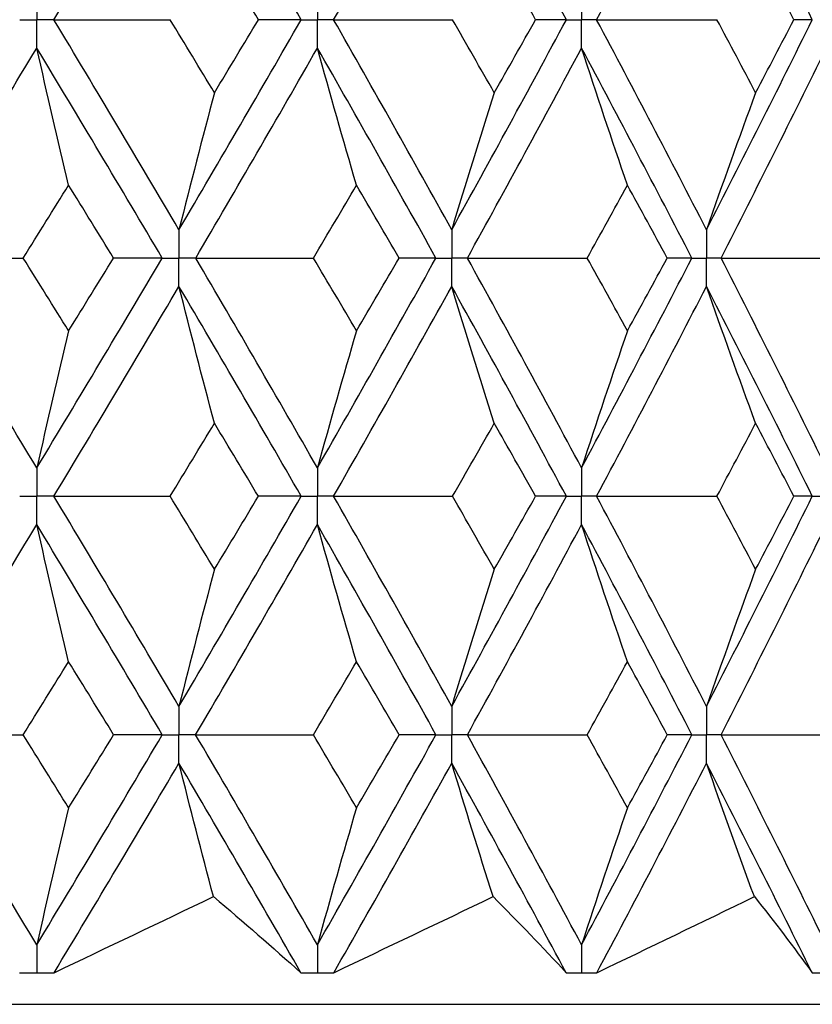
# Paper-space layout '_Front' of a CAD drawing. Header units: millimetres. Extents: x -25 to 25, y -1 to 320.
# Tile 8 of 52: x 7.72 to 12.79, y 13.9 to 20.2. Entities that reach past the tile are written whole.
import ezdxf

# ---------------------------------------------------------------- set-up
doc = ezdxf.new("R2010")
doc.units = ezdxf.units.MM

psp = doc.layouts.new('_Front')

# ---------------------------------------------------------------- linework, layer by layer
at = {"color": 7, "linetype": 'Continuous', "lineweight": 25}
for p, q in [((7.827, 14.1019), (7.8297, 14.1019)), ((9.6225, 14.1019), (9.625, 14.1019)), ((11.3125, 14.1019), (11.3149, 14.1019)), ((-19.0481, 13.9), (19.0481, 13.9))]:
    psp.add_line(p, q, dxfattribs=at)
for points in [[(7.9391, 20.1996), (8.2088, 20.6479), (8.4757, 21.0964), (8.7394, 21.5444)], [(9.5211, 20.1996), (9.2638, 20.6479), (9.0031, 21.0964), (8.7394, 21.5444)], [(9.7287, 20.1996), (9.9841, 20.6479), (10.2362, 21.0964), (10.4844, 21.5444)], [(11.2178, 20.1996), (10.9772, 20.6479), (10.7326, 21.0964), (10.4844, 21.5444)], [(11.4117, 20.1996), (11.6501, 20.6479), (11.8845, 21.0964), (12.1145, 21.5444)], [(12.7916, 20.1996), (12.5703, 20.6479), (12.3445, 21.0964), (12.1145, 21.5444)], [(9.2475, 20.1996), (9.1541, 20.3555), (9.0604, 20.5114), (8.9663, 20.6673)], [(11.021, 20.1996), (10.9333, 20.3555), (10.8452, 20.5114), (10.7566, 20.6673)], [(12.6737, 20.1996), (12.5927, 20.3555), (12.5112, 20.5114), (12.4291, 20.6673)], [(8.7394, 18.8559), (8.4758, 19.303), (8.2089, 19.7512), (7.9391, 20.1996)], [(7.9391, 20.1996), (8.1864, 20.1996), (8.4344, 20.1996), (8.6829, 20.1996)], [(8.9663, 19.7322), (8.8722, 19.888), (8.7777, 20.0438), (8.6829, 20.1996)], [(8.7394, 18.8559), (9.003, 19.303), (9.2637, 19.7512), (9.5211, 20.1996)], [(8.9663, 19.7322), (9.0604, 19.888), (9.1541, 20.0438), (9.2475, 20.1996)], [(9.5211, 20.1996), (9.4319, 20.1996), (9.3407, 20.1996), (9.2475, 20.1996)], [(10.4844, 18.8559), (10.2363, 19.303), (9.9842, 19.7512), (9.7287, 20.1996)], [(9.7287, 20.1996), (9.9819, 20.1996), (10.2356, 20.1996), (10.4895, 20.1996)], [(10.4844, 18.8559), (10.7325, 19.303), (10.9771, 19.7512), (11.2178, 20.1996)], [(10.7566, 19.7322), (10.6681, 19.888), (10.579, 20.0438), (10.4895, 20.1996)], [(10.7566, 19.7322), (10.8452, 19.888), (10.9333, 20.0438), (11.021, 20.1996)], [(11.2178, 20.1996), (11.1543, 20.1996), (11.0887, 20.1996), (11.021, 20.1996)], [(12.1145, 18.8559), (11.8846, 19.303), (11.6502, 19.7512), (11.4117, 20.1996)], [(11.4117, 20.1996), (11.6681, 20.1996), (11.9246, 20.1996), (12.1812, 20.1996)], [(12.1145, 18.8559), (12.3445, 19.303), (12.5703, 19.7512), (12.7916, 20.1996)], [(12.4291, 19.7322), (12.347, 19.888), (12.2644, 20.0438), (12.1812, 20.1996)], [(12.4291, 19.7322), (12.5111, 19.888), (12.5927, 20.0438), (12.6737, 20.1996)], [(12.7916, 20.1996), (12.7544, 20.1996), (12.7152, 20.1996), (12.6737, 20.1996)], [(7.0105, 18.6747), (7.286, 19.1217), (7.5592, 19.5698), (7.8298, 20.0182)], [(8.033, 19.1412), (7.9639, 19.4316), (7.8962, 19.724), (7.8298, 20.0182)], [(8.6324, 18.6747), (8.368, 19.1217), (8.1003, 19.5698), (7.8298, 20.0182)], [(8.8461, 18.6747), (9.1088, 19.1217), (9.3686, 19.5698), (9.6251, 20.0182)], [(9.875, 19.1412), (9.79, 19.4316), (9.7067, 19.724), (9.6251, 20.0182)], [(10.3836, 18.6747), (10.1345, 19.1217), (9.8815, 19.5698), (9.6251, 20.0182)], [(10.5848, 18.6747), (10.8319, 19.1217), (11.0754, 19.5698), (11.315, 20.0182)], [(11.6088, 19.1412), (11.5089, 19.4316), (11.411, 19.724), (11.315, 20.0182)], [(12.0211, 18.6747), (11.79, 19.1217), (11.5545, 19.5698), (11.315, 20.0182)], [(12.2075, 18.6747), (12.4362, 19.1217), (12.6608, 19.5698), (12.8809, 20.0182)], [(8.9663, 19.7322), (8.8892, 19.4419), (8.8136, 19.1498), (8.7394, 18.8559)], [(10.7566, 19.7322), (10.6641, 19.4419), (10.5734, 19.1498), (10.4844, 18.8559)], [(12.4291, 19.7322), (12.3222, 19.4419), (12.2174, 19.1498), (12.1145, 18.8559)], [(7.743, 18.6748), (7.84, 18.8302), (7.9367, 18.9857), (8.033, 19.1412)], [(8.321, 18.6748), (8.2254, 18.8302), (8.1294, 18.9857), (8.033, 19.1412)], [(9.5997, 18.6748), (9.6919, 18.8302), (9.7837, 18.9857), (9.875, 19.1412)], [(10.1477, 18.6748), (10.0573, 18.8302), (9.9663, 18.9857), (9.875, 19.1412)], [(11.3513, 18.6748), (11.4376, 18.8302), (11.5234, 18.9857), (11.6088, 19.1412)], [(11.8632, 18.6748), (11.7789, 18.8302), (11.6941, 18.9857), (11.6088, 19.1412)], [(7.0105, 18.6747), (7.254, 18.6747), (7.4982, 18.6747), (7.743, 18.6748)], [(7.8298, 17.3321), (7.5592, 17.7804), (7.286, 18.2276), (7.0105, 18.6747)], [(8.033, 18.2087), (7.9367, 18.3642), (7.84, 18.5195), (7.743, 18.6748)], [(7.8298, 17.3321), (8.1003, 17.7804), (8.3679, 18.2276), (8.6324, 18.6747)], [(8.033, 18.2087), (8.1294, 18.3642), (8.2254, 18.5195), (8.321, 18.6748)], [(8.6324, 18.6747), (8.5306, 18.6747), (8.4268, 18.6747), (8.321, 18.6748)], [(8.8461, 18.6747), (9.0968, 18.6747), (9.3481, 18.6747), (9.5997, 18.6748)], [(9.6251, 17.3321), (9.3686, 17.7804), (9.1089, 18.2276), (8.8461, 18.6747)], [(9.875, 18.2087), (9.7836, 18.3642), (9.6919, 18.5195), (9.5997, 18.6748)], [(9.6251, 17.3321), (9.8816, 17.7804), (10.1345, 18.2276), (10.3836, 18.6747)], [(9.875, 18.2087), (9.9664, 18.3642), (10.0573, 18.5195), (10.1477, 18.6748)], [(10.3836, 18.6747), (10.3071, 18.6747), (10.2284, 18.6747), (10.1477, 18.6748)], [(10.5848, 18.6747), (10.84, 18.6747), (11.0956, 18.6747), (11.3513, 18.6748)], [(11.315, 17.3321), (11.0754, 17.7804), (10.8319, 18.2276), (10.5848, 18.6747)], [(11.315, 17.3321), (11.5546, 17.7804), (11.79, 18.2276), (12.0211, 18.6747)], [(11.6088, 18.2087), (11.5234, 18.3642), (11.4376, 18.5195), (11.3513, 18.6748)], [(11.6088, 18.2087), (11.6941, 18.3642), (11.7789, 18.5195), (11.8632, 18.6748)], [(12.0211, 18.6747), (11.9706, 18.6747), (11.918, 18.6747), (11.8632, 18.6748)], [(12.2075, 18.6747), (12.4645, 18.6747), (12.7215, 18.6747), (12.9785, 18.6748)], [(12.8809, 17.3321), (12.6608, 17.7804), (12.4363, 18.2276), (12.2075, 18.6747)], [(7.9391, 17.1507), (8.2089, 17.599), (8.4758, 18.0465), (8.7394, 18.4935)], [(8.9663, 17.6176), (8.8892, 17.9078), (8.8136, 18.1997), (8.7394, 18.4935)], [(9.5211, 17.1507), (9.2637, 17.599), (9.003, 18.0465), (8.7394, 18.4935)], [(9.7287, 17.1507), (9.9843, 17.599), (10.2363, 18.0465), (10.4844, 18.4935)], [(10.7566, 17.6176), (10.6641, 17.9078), (10.5734, 18.1997), (10.4844, 18.4935)], [(11.2178, 17.1507), (10.9771, 17.599), (10.7325, 18.0465), (10.4844, 18.4935)], [(11.4117, 17.1507), (11.6502, 17.599), (11.8846, 18.0465), (12.1145, 18.4935)], [(12.4291, 17.6176), (12.3222, 17.9078), (12.2173, 18.1997), (12.1145, 18.4935)], [(12.7916, 17.1507), (12.5702, 17.599), (12.3445, 18.0465), (12.1145, 18.4935)], [(8.033, 18.2087), (7.9639, 17.9184), (7.8962, 17.6262), (7.8298, 17.3321)], [(9.875, 18.2087), (9.79, 17.9184), (9.7067, 17.6262), (9.6251, 17.3321)], [(11.6088, 18.2087), (11.5089, 17.9184), (11.411, 17.6262), (11.315, 17.3321)], [(8.6829, 17.1506), (8.7778, 17.3064), (8.8722, 17.4621), (8.9663, 17.6176)], [(9.2474, 17.1506), (9.1541, 17.3064), (9.0604, 17.4621), (8.9663, 17.6176)], [(10.4896, 17.1506), (10.5791, 17.3064), (10.6681, 17.4621), (10.7566, 17.6176)], [(11.0209, 17.1506), (10.9333, 17.3064), (10.8452, 17.4621), (10.7566, 17.6176)], [(12.1813, 17.1506), (12.2644, 17.3064), (12.347, 17.4621), (12.4291, 17.6176)], [(12.6737, 17.1506), (12.5927, 17.3064), (12.5111, 17.4621), (12.4291, 17.6176)], [(7.9391, 17.1507), (8.1865, 17.1507), (8.4344, 17.1507), (8.6829, 17.1506)], [(8.7394, 15.8059), (8.4756, 16.2541), (8.2087, 16.7026), (7.9391, 17.1507)], [(8.9663, 16.6831), (8.8722, 16.8389), (8.7778, 16.9948), (8.6829, 17.1506)], [(8.7394, 15.8059), (9.0032, 16.2541), (9.2639, 16.7026), (9.5211, 17.1507)], [(8.9663, 16.6831), (9.0604, 16.8389), (9.1541, 16.9948), (9.2474, 17.1506)], [(9.5211, 17.1507), (9.4319, 17.1507), (9.3407, 17.1507), (9.2474, 17.1506)], [(9.7287, 17.1507), (9.982, 17.1507), (10.2356, 17.1507), (10.4896, 17.1506)], [(10.4844, 15.8059), (10.2361, 16.2541), (9.9841, 16.7026), (9.7287, 17.1507)], [(10.4844, 15.8059), (10.7327, 16.2541), (10.9773, 16.7026), (11.2178, 17.1507)], [(10.7566, 16.6831), (10.6681, 16.8389), (10.579, 16.9948), (10.4896, 17.1506)], [(10.7566, 16.6831), (10.8452, 16.8389), (10.9333, 16.9948), (11.0209, 17.1506)], [(11.2178, 17.1507), (11.1543, 17.1507), (11.0886, 17.1507), (11.0209, 17.1506)], [(11.4117, 17.1507), (11.6681, 17.1507), (11.9247, 17.1507), (12.1813, 17.1506)], [(12.1145, 15.8059), (11.8845, 16.2541), (11.6501, 16.7026), (11.4117, 17.1507)], [(12.1145, 15.8059), (12.3446, 16.2541), (12.5704, 16.7026), (12.7916, 17.1507)], [(12.4291, 16.6831), (12.347, 16.8389), (12.2644, 16.9948), (12.1813, 17.1506)], [(12.4291, 16.6831), (12.5111, 16.8389), (12.5927, 16.9948), (12.6737, 17.1506)], [(12.7916, 17.1507), (12.7544, 17.1507), (12.7151, 17.1507), (12.6737, 17.1506)], [(7.0104, 15.6244), (7.2861, 16.0726), (7.5593, 16.5211), (7.8298, 16.9693)], [(8.033, 16.0921), (7.964, 16.3826), (7.8962, 16.675), (7.8298, 16.9693)], [(8.6324, 15.6244), (8.3679, 16.0726), (8.1002, 16.5211), (7.8298, 16.9693)], [(8.846, 15.6244), (9.1089, 16.0726), (9.3688, 16.5211), (9.6251, 16.9693)], [(9.875, 16.0921), (9.7901, 16.3826), (9.7068, 16.675), (9.6251, 16.9693)], [(10.3837, 15.6244), (10.1344, 16.0726), (9.8814, 16.5211), (9.6251, 16.9693)], [(10.5847, 15.6244), (10.832, 16.0726), (11.0755, 16.5211), (11.315, 16.9693)], [(11.6088, 16.0921), (11.5089, 16.3826), (11.411, 16.675), (11.315, 16.9693)], [(12.0212, 15.6244), (11.79, 16.0726), (11.5544, 16.5211), (11.315, 16.9693)], [(12.2074, 15.6244), (12.4363, 16.0726), (12.6609, 16.5211), (12.8809, 16.9693)], [(8.9663, 16.6831), (8.8892, 16.3925), (8.8136, 16.1002), (8.7394, 15.8059)], [(10.7566, 16.6831), (10.6641, 16.3925), (10.5734, 16.1002), (10.4844, 15.8059)], [(12.4291, 16.6831), (12.3222, 16.3925), (12.2173, 16.1002), (12.1145, 15.8059)], [(7.7426, 15.6245), (7.8397, 15.7804), (7.9366, 15.9362), (8.033, 16.0921)], [(8.3214, 15.6245), (8.2257, 15.7804), (8.1295, 15.9362), (8.033, 16.0921)], [(9.5994, 15.6245), (9.6917, 15.7804), (9.7835, 15.9362), (9.875, 16.0921)], [(10.1481, 15.6245), (10.0575, 15.7804), (9.9665, 15.9362), (9.875, 16.0921)], [(11.351, 15.6245), (11.4374, 15.7804), (11.5233, 15.9362), (11.6088, 16.0921)], [(11.8636, 15.6245), (11.7791, 15.7804), (11.6942, 15.9362), (11.6088, 16.0921)], [(7.0104, 15.6244), (7.2538, 15.6245), (7.4979, 15.6245), (7.7426, 15.6245)], [(7.8298, 14.2811), (7.5595, 14.7281), (7.2862, 15.1761), (7.0104, 15.6244)], [(8.033, 15.1572), (7.9366, 15.3129), (7.8398, 15.4687), (7.7426, 15.6245)], [(7.8298, 14.2811), (8.1, 14.7281), (8.3677, 15.1761), (8.6324, 15.6244)], [(8.033, 15.1572), (8.1295, 15.3129), (8.2256, 15.4687), (8.3214, 15.6245)], [(8.6324, 15.6244), (8.5308, 15.6245), (8.4271, 15.6245), (8.3214, 15.6245)], [(8.846, 15.6244), (9.0967, 15.6245), (9.3478, 15.6245), (9.5994, 15.6245)], [(9.6251, 14.2811), (9.3689, 14.7281), (9.1091, 15.1761), (8.846, 15.6244)], [(9.875, 15.1572), (9.7836, 15.3129), (9.6917, 15.4687), (9.5994, 15.6245)], [(9.6251, 14.2811), (9.8813, 14.7281), (10.1343, 15.1761), (10.3837, 15.6244)], [(9.875, 15.1572), (9.9664, 15.3129), (10.0575, 15.4687), (10.1481, 15.6245)], [(10.3837, 15.6244), (10.3072, 15.6245), (10.2287, 15.6245), (10.1481, 15.6245)], [(10.5847, 15.6244), (10.8399, 15.6245), (11.0953, 15.6245), (11.351, 15.6245)], [(11.315, 14.2811), (11.0756, 14.7281), (10.8321, 15.1761), (10.5847, 15.6244)], [(11.315, 14.2811), (11.5543, 14.7281), (11.7898, 15.1761), (12.0212, 15.6244)], [(11.6088, 15.1572), (11.5233, 15.3129), (11.4374, 15.4687), (11.351, 15.6245)], [(11.6088, 15.1572), (11.6942, 15.3129), (11.7791, 15.4687), (11.8636, 15.6245)], [(12.0212, 15.6244), (11.9708, 15.6245), (11.9182, 15.6245), (11.8636, 15.6245)], [(12.2074, 15.6244), (12.4643, 15.6245), (12.7213, 15.6245), (12.9782, 15.6245)], [(12.8809, 14.2811), (12.661, 14.7281), (12.4364, 15.1761), (12.2074, 15.6244)], [(7.9404, 14.1021), (8.2095, 14.5482), (8.4759, 14.9954), (8.7394, 15.443)], [(8.9603, 14.5888), (8.8853, 14.8717), (8.8116, 15.1565), (8.7394, 15.443)], [(9.5198, 14.1021), (9.2631, 14.5482), (9.0028, 14.9954), (8.7394, 15.443)], [(9.73, 14.1021), (9.9848, 14.5482), (10.2364, 14.9954), (10.4844, 15.443)], [(10.7494, 14.5888), (10.6594, 14.8717), (10.571, 15.1565), (10.4844, 15.443)], [(11.2166, 14.1021), (10.9766, 14.5482), (10.7324, 14.9954), (10.4844, 15.443)], [(11.4129, 14.1021), (11.6507, 14.5482), (11.8847, 14.9954), (12.1145, 15.443)], [(12.4208, 14.5888), (12.3167, 14.8717), (12.2146, 15.1565), (12.1145, 15.443)], [(12.7905, 14.1021), (12.5697, 14.5482), (12.3443, 14.9954), (12.1145, 15.443)], [(8.033, 15.1572), (7.964, 14.8671), (7.8962, 14.575), (7.8298, 14.2811)], [(9.875, 15.1572), (9.7901, 14.8671), (9.7068, 14.575), (9.6251, 14.2811)], [(11.6088, 15.1572), (11.5089, 14.8671), (11.411, 14.575), (11.315, 14.2811)], [(7.9404, 14.1021), (8.2803, 14.2639), (8.6202, 14.4261), (8.9603, 14.5888)], [(8.9603, 14.5888), (9.1528, 14.4261), (9.3393, 14.2639), (9.5198, 14.1021)], [(9.73, 14.1021), (10.0704, 14.2639), (10.4102, 14.4261), (10.7494, 14.5888)], [(10.7494, 14.5888), (10.9115, 14.4261), (11.0672, 14.2639), (11.2166, 14.1021)], [(11.4129, 14.1021), (11.7502, 14.2639), (12.0862, 14.4261), (12.4208, 14.5888)], [(12.4208, 14.5888), (12.5507, 14.4261), (12.6739, 14.2639), (12.7905, 14.1021)]]:
    psp.add_open_spline(points, degree=3, dxfattribs=at)
for points, knots in [([(7.8298, 20.3811), (7.8297, 20.3321), (7.8297, 20.2832), (7.8297, 20.2343), (7.8297, 20.2227), (7.8297, 20.2112), (7.8297, 20.1996)], [0, 0, 0, 0, 0.0001467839, 0.0001467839, 0.0001467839, 0.0001814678, 0.0001814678, 0.0001814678, 0.0001814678]), ([(9.6251, 20.3811), (9.625, 20.3321), (9.625, 20.2832), (9.625, 20.2343), (9.625, 20.2227), (9.625, 20.2112), (9.625, 20.1996)], [0, 0, 0, 0, 0.0001467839, 0.0001467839, 0.0001467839, 0.0001814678, 0.0001814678, 0.0001814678, 0.0001814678]), ([(11.315, 20.3811), (11.3149, 20.3321), (11.3149, 20.2832), (11.3149, 20.2343), (11.3149, 20.2227), (11.3149, 20.2112), (11.3149, 20.1996)], [0, 0, 0, 0, 0.0001467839, 0.0001467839, 0.0001467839, 0.0001814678, 0.0001814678, 0.0001814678, 0.0001814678]), ([(7.7201, 20.1996), (7.7461, 20.1996), (7.772, 20.1996), (7.798, 20.1996), (7.8086, 20.1996), (7.8191, 20.1996), (7.8297, 20.1996)], [0, 0, 0, 0, 0.0000851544, 0.0000851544, 0.0000851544, 0.0001198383, 0.0001198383, 0.0001198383, 0.0001198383]), ([(7.8298, 20.0182), (7.8297, 20.0671), (7.8297, 20.116), (7.8297, 20.1649), (7.8297, 20.1765), (7.8297, 20.188), (7.8297, 20.1996)], [0, 0, 0, 0, 0.0001467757, 0.0001467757, 0.0001467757, 0.0001814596, 0.0001814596, 0.0001814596, 0.0001814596]), ([(7.9391, 20.1996), (7.9132, 20.1996), (7.8873, 20.1996), (7.8614, 20.1996), (7.8508, 20.1996), (7.8402, 20.1996), (7.8297, 20.1996)], [0, 0, 0, 0, 0.0000851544, 0.0000851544, 0.0000851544, 0.0001198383, 0.0001198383, 0.0001198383, 0.0001198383]), ([(9.5211, 20.1996), (9.5457, 20.1996), (9.5704, 20.1996), (9.595, 20.1996), (9.605, 20.1996), (9.615, 20.1996), (9.625, 20.1996)], [0, 0, 0, 0, 0.0000851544, 0.0000851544, 0.0000851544, 0.0001198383, 0.0001198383, 0.0001198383, 0.0001198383]), ([(9.6251, 20.0182), (9.625, 20.0671), (9.625, 20.116), (9.625, 20.1649), (9.625, 20.1765), (9.625, 20.188), (9.625, 20.1996)], [0, 0, 0, 0, 0.0001467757, 0.0001467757, 0.0001467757, 0.0001814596, 0.0001814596, 0.0001814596, 0.0001814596]), ([(9.7287, 20.1996), (9.7042, 20.1996), (9.6796, 20.1996), (9.655, 20.1996), (9.645, 20.1996), (9.635, 20.1996), (9.625, 20.1996)], [0, 0, 0, 0, 0.0000851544, 0.0000851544, 0.0000851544, 0.0001198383, 0.0001198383, 0.0001198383, 0.0001198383]), ([(11.2178, 20.1996), (11.2408, 20.1996), (11.2638, 20.1996), (11.2868, 20.1996), (11.2962, 20.1996), (11.3055, 20.1996), (11.3149, 20.1996)], [0, 0, 0, 0, 0.0000851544, 0.0000851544, 0.0000851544, 0.0001198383, 0.0001198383, 0.0001198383, 0.0001198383]), ([(11.315, 20.0182), (11.3149, 20.0671), (11.3149, 20.116), (11.3149, 20.1649), (11.3149, 20.1765), (11.3149, 20.188), (11.3149, 20.1996)], [0, 0, 0, 0, 0.0001467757, 0.0001467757, 0.0001467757, 0.0001814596, 0.0001814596, 0.0001814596, 0.0001814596]), ([(11.4117, 20.1996), (11.3888, 20.1996), (11.3659, 20.1996), (11.3429, 20.1996), (11.3336, 20.1996), (11.3242, 20.1996), (11.3149, 20.1996)], [0, 0, 0, 0, 0.0000851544, 0.0000851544, 0.0000851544, 0.0001198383, 0.0001198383, 0.0001198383, 0.0001198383]), ([(8.7394, 18.8559), (8.7394, 18.807), (8.7393, 18.7582), (8.7393, 18.7093), (8.7393, 18.6978), (8.7393, 18.6862), (8.7393, 18.6747)], [0, 0, 0, 0, 0.0001465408, 0.0001465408, 0.0001465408, 0.0001812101, 0.0001812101, 0.0001812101, 0.0001812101]), ([(10.4844, 18.8559), (10.4843, 18.807), (10.4843, 18.7582), (10.4843, 18.7093), (10.4843, 18.6978), (10.4843, 18.6862), (10.4843, 18.6747)], [0, 0, 0, 0, 0.0001465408, 0.0001465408, 0.0001465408, 0.0001812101, 0.0001812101, 0.0001812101, 0.0001812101]), ([(12.1145, 18.8559), (12.1145, 18.807), (12.1144, 18.7582), (12.1144, 18.7093), (12.1144, 18.6978), (12.1144, 18.6862), (12.1144, 18.6747)], [0, 0, 0, 0, 0.0001465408, 0.0001465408, 0.0001465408, 0.0001812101, 0.0001812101, 0.0001812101, 0.0001812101]), ([(8.6324, 18.6747), (8.6577, 18.6747), (8.6831, 18.6747), (8.7084, 18.6747), (8.7187, 18.6747), (8.729, 18.6747), (8.7393, 18.6747)], [0, 0, 0, 0, 0.0000852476, 0.0000852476, 0.0000852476, 0.0001199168, 0.0001199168, 0.0001199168, 0.0001199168]), ([(8.7394, 18.4935), (8.7394, 18.5423), (8.7393, 18.5911), (8.7393, 18.64), (8.7393, 18.6515), (8.7393, 18.6631), (8.7393, 18.6747)], [0, 0, 0, 0, 0.000146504, 0.000146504, 0.000146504, 0.0001811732, 0.0001811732, 0.0001811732, 0.0001811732]), ([(8.8461, 18.6747), (8.8208, 18.6747), (8.7955, 18.6747), (8.7702, 18.6747), (8.7599, 18.6747), (8.7496, 18.6747), (8.7393, 18.6747)], [0, 0, 0, 0, 0.0000852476, 0.0000852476, 0.0000852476, 0.0001199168, 0.0001199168, 0.0001199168, 0.0001199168]), ([(10.3836, 18.6747), (10.4075, 18.6747), (10.4314, 18.6747), (10.4552, 18.6747), (10.4649, 18.6747), (10.4746, 18.6747), (10.4843, 18.6747)], [0, 0, 0, 0, 0.0000852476, 0.0000852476, 0.0000852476, 0.0001199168, 0.0001199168, 0.0001199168, 0.0001199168]), ([(10.4844, 18.4935), (10.4843, 18.5423), (10.4843, 18.5911), (10.4843, 18.64), (10.4843, 18.6515), (10.4843, 18.6631), (10.4843, 18.6747)], [0, 0, 0, 0, 0.000146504, 0.000146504, 0.000146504, 0.0001811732, 0.0001811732, 0.0001811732, 0.0001811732]), ([(10.5848, 18.6747), (10.561, 18.6747), (10.5372, 18.6747), (10.5134, 18.6747), (10.5037, 18.6747), (10.494, 18.6747), (10.4843, 18.6747)], [0, 0, 0, 0, 0.0000852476, 0.0000852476, 0.0000852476, 0.0001199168, 0.0001199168, 0.0001199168, 0.0001199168]), ([(12.0211, 18.6747), (12.0432, 18.6747), (12.0654, 18.6747), (12.0875, 18.6747), (12.0965, 18.6747), (12.1054, 18.6747), (12.1144, 18.6747)], [0, 0, 0, 0, 0.0000852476, 0.0000852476, 0.0000852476, 0.0001199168, 0.0001199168, 0.0001199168, 0.0001199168]), ([(12.1145, 18.4935), (12.1145, 18.5423), (12.1144, 18.5911), (12.1144, 18.64), (12.1144, 18.6515), (12.1144, 18.6631), (12.1144, 18.6747)], [0, 0, 0, 0, 0.000146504, 0.000146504, 0.000146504, 0.0001811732, 0.0001811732, 0.0001811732, 0.0001811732]), ([(12.2075, 18.6747), (12.1855, 18.6747), (12.1634, 18.6747), (12.1414, 18.6747), (12.1324, 18.6747), (12.1234, 18.6747), (12.1144, 18.6747)], [0, 0, 0, 0, 0.0000852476, 0.0000852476, 0.0000852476, 0.0001199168, 0.0001199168, 0.0001199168, 0.0001199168]), ([(7.8298, 17.3321), (7.8297, 17.2832), (7.8297, 17.2343), (7.8297, 17.1854), (7.8297, 17.1738), (7.8297, 17.1622), (7.8297, 17.1507)], [0, 0, 0, 0, 0.0001467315, 0.0001467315, 0.0001467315, 0.0001814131, 0.0001814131, 0.0001814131, 0.0001814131]), ([(9.6251, 17.3321), (9.625, 17.2832), (9.625, 17.2343), (9.625, 17.1854), (9.625, 17.1738), (9.625, 17.1622), (9.625, 17.1507)], [0, 0, 0, 0, 0.0001467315, 0.0001467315, 0.0001467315, 0.0001814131, 0.0001814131, 0.0001814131, 0.0001814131]), ([(11.315, 17.3321), (11.3149, 17.2832), (11.3149, 17.2343), (11.3149, 17.1854), (11.3149, 17.1738), (11.3149, 17.1622), (11.3149, 17.1507)], [0, 0, 0, 0, 0.0001467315, 0.0001467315, 0.0001467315, 0.0001814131, 0.0001814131, 0.0001814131, 0.0001814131]), ([(7.7201, 17.1507), (7.7461, 17.1507), (7.772, 17.1507), (7.798, 17.1507), (7.8086, 17.1507), (7.8191, 17.1507), (7.8297, 17.1507)], [0, 0, 0, 0, 0.0000851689, 0.0000851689, 0.0000851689, 0.0001198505, 0.0001198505, 0.0001198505, 0.0001198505]), ([(7.8298, 16.9693), (7.8297, 17.0182), (7.8297, 17.0671), (7.8297, 17.116), (7.8297, 17.1276), (7.8297, 17.1391), (7.8297, 17.1507)], [0, 0, 0, 0, 0.0001467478, 0.0001467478, 0.0001467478, 0.0001814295, 0.0001814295, 0.0001814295, 0.0001814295]), ([(7.9391, 17.1507), (7.9132, 17.1507), (7.8873, 17.1507), (7.8614, 17.1507), (7.8508, 17.1507), (7.8402, 17.1507), (7.8297, 17.1507)], [0, 0, 0, 0, 0.0000851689, 0.0000851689, 0.0000851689, 0.0001198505, 0.0001198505, 0.0001198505, 0.0001198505]), ([(9.5211, 17.1507), (9.5457, 17.1507), (9.5704, 17.1507), (9.595, 17.1507), (9.605, 17.1507), (9.615, 17.1507), (9.625, 17.1507)], [0, 0, 0, 0, 0.0000851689, 0.0000851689, 0.0000851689, 0.0001198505, 0.0001198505, 0.0001198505, 0.0001198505]), ([(9.6251, 16.9693), (9.625, 17.0182), (9.625, 17.0671), (9.625, 17.116), (9.625, 17.1276), (9.625, 17.1391), (9.625, 17.1507)], [0, 0, 0, 0, 0.0001467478, 0.0001467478, 0.0001467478, 0.0001814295, 0.0001814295, 0.0001814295, 0.0001814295]), ([(9.7287, 17.1507), (9.7042, 17.1507), (9.6796, 17.1507), (9.655, 17.1507), (9.645, 17.1507), (9.635, 17.1507), (9.625, 17.1507)], [0, 0, 0, 0, 0.0000851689, 0.0000851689, 0.0000851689, 0.0001198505, 0.0001198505, 0.0001198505, 0.0001198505]), ([(11.2178, 17.1507), (11.2408, 17.1507), (11.2638, 17.1507), (11.2868, 17.1507), (11.2962, 17.1507), (11.3055, 17.1507), (11.3149, 17.1507)], [0, 0, 0, 0, 0.0000851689, 0.0000851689, 0.0000851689, 0.0001198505, 0.0001198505, 0.0001198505, 0.0001198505]), ([(11.315, 16.9693), (11.3149, 17.0182), (11.3149, 17.0671), (11.3149, 17.116), (11.3149, 17.1276), (11.3149, 17.1391), (11.3149, 17.1507)], [0, 0, 0, 0, 0.0001467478, 0.0001467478, 0.0001467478, 0.0001814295, 0.0001814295, 0.0001814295, 0.0001814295]), ([(11.4117, 17.1507), (11.3888, 17.1507), (11.3659, 17.1507), (11.3429, 17.1507), (11.3336, 17.1507), (11.3242, 17.1507), (11.3149, 17.1507)], [0, 0, 0, 0, 0.0000851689, 0.0000851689, 0.0000851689, 0.0001198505, 0.0001198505, 0.0001198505, 0.0001198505]), ([(12.7916, 17.1507), (12.8127, 17.1507), (12.8339, 17.1507), (12.855, 17.1507), (12.8636, 17.1507), (12.8722, 17.1507), (12.8808, 17.1507)], [0, 0, 0, 0, 0.0000851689, 0.0000851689, 0.0000851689, 0.0001198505, 0.0001198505, 0.0001198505, 0.0001198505]), ([(8.7394, 15.8059), (8.7394, 15.757), (8.7393, 15.7081), (8.7393, 15.6591), (8.7393, 15.6476), (8.7393, 15.636), (8.7393, 15.6244)], [0, 0, 0, 0, 0.0001467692, 0.0001467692, 0.0001467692, 0.0001814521, 0.0001814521, 0.0001814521, 0.0001814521]), ([(10.4844, 15.8059), (10.4843, 15.757), (10.4843, 15.7081), (10.4843, 15.6591), (10.4843, 15.6476), (10.4843, 15.636), (10.4843, 15.6244)], [0, 0, 0, 0, 0.0001467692, 0.0001467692, 0.0001467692, 0.0001814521, 0.0001814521, 0.0001814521, 0.0001814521]), ([(12.1145, 15.8059), (12.1145, 15.757), (12.1144, 15.7081), (12.1144, 15.6591), (12.1144, 15.6476), (12.1144, 15.636), (12.1144, 15.6244)], [0, 0, 0, 0, 0.0001467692, 0.0001467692, 0.0001467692, 0.0001814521, 0.0001814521, 0.0001814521, 0.0001814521]), ([(8.6324, 15.6244), (8.6578, 15.6244), (8.6831, 15.6244), (8.7084, 15.6244), (8.7187, 15.6244), (8.729, 15.6244), (8.7393, 15.6244)], [0, 0, 0, 0, 0.0000851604, 0.0000851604, 0.0000851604, 0.0001198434, 0.0001198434, 0.0001198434, 0.0001198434]), ([(8.7394, 15.443), (8.7394, 15.4919), (8.7393, 15.5408), (8.7393, 15.5898), (8.7393, 15.6013), (8.7393, 15.6129), (8.7393, 15.6244)], [0, 0, 0, 0, 0.0001467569, 0.0001467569, 0.0001467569, 0.0001814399, 0.0001814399, 0.0001814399, 0.0001814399]), ([(8.846, 15.6244), (8.8208, 15.6244), (8.7955, 15.6244), (8.7702, 15.6244), (8.7599, 15.6244), (8.7496, 15.6244), (8.7393, 15.6244)], [0, 0, 0, 0, 0.0000851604, 0.0000851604, 0.0000851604, 0.0001198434, 0.0001198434, 0.0001198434, 0.0001198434]), ([(10.3837, 15.6244), (10.4075, 15.6244), (10.4314, 15.6244), (10.4552, 15.6244), (10.4649, 15.6244), (10.4746, 15.6244), (10.4843, 15.6244)], [0, 0, 0, 0, 0.0000851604, 0.0000851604, 0.0000851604, 0.0001198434, 0.0001198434, 0.0001198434, 0.0001198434]), ([(10.4844, 15.443), (10.4843, 15.4919), (10.4843, 15.5408), (10.4843, 15.5898), (10.4843, 15.6013), (10.4843, 15.6129), (10.4843, 15.6244)], [0, 0, 0, 0, 0.0001467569, 0.0001467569, 0.0001467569, 0.0001814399, 0.0001814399, 0.0001814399, 0.0001814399]), ([(10.5847, 15.6244), (10.5609, 15.6244), (10.5372, 15.6244), (10.5134, 15.6244), (10.5037, 15.6244), (10.494, 15.6244), (10.4843, 15.6244)], [0, 0, 0, 0, 0.0000851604, 0.0000851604, 0.0000851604, 0.0001198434, 0.0001198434, 0.0001198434, 0.0001198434]), ([(12.0212, 15.6244), (12.0433, 15.6244), (12.0654, 15.6244), (12.0875, 15.6244), (12.0964, 15.6244), (12.1054, 15.6244), (12.1144, 15.6244)], [0, 0, 0, 0, 0.0000851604, 0.0000851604, 0.0000851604, 0.0001198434, 0.0001198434, 0.0001198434, 0.0001198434]), ([(12.1145, 15.443), (12.1145, 15.4919), (12.1144, 15.5408), (12.1144, 15.5898), (12.1144, 15.6013), (12.1144, 15.6129), (12.1144, 15.6244)], [0, 0, 0, 0, 0.0001467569, 0.0001467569, 0.0001467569, 0.0001814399, 0.0001814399, 0.0001814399, 0.0001814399]), ([(12.2074, 15.6244), (12.1854, 15.6244), (12.1634, 15.6244), (12.1414, 15.6244), (12.1324, 15.6244), (12.1234, 15.6244), (12.1144, 15.6244)], [0, 0, 0, 0, 0.0000851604, 0.0000851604, 0.0000851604, 0.0001198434, 0.0001198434, 0.0001198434, 0.0001198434]), ([(7.8298, 14.2811), (7.8297, 14.2323), (7.8297, 14.1835), (7.8297, 14.1347), (7.8297, 14.1238), (7.8297, 14.1128), (7.8297, 14.1019)], [0, 0, 0, 0, 0.0001464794, 0.0001464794, 0.0001464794, 0.0001792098, 0.0001792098, 0.0001792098, 0.0001792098]), ([(9.6251, 14.2811), (9.625, 14.2323), (9.625, 14.1835), (9.625, 14.1347), (9.625, 14.1238), (9.625, 14.1128), (9.625, 14.1019)], [0, 0, 0, 0, 0.0001464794, 0.0001464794, 0.0001464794, 0.0001792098, 0.0001792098, 0.0001792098, 0.0001792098]), ([(11.315, 14.2811), (11.3149, 14.2323), (11.3149, 14.1835), (11.3149, 14.1347), (11.3149, 14.1238), (11.3149, 14.1128), (11.3149, 14.1019)], [0, 0, 0, 0, 0.0001464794, 0.0001464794, 0.0001464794, 0.0001792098, 0.0001792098, 0.0001792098, 0.0001792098]), ([(7.7188, 14.1021), (7.7377, 14.1021), (7.7566, 14.102), (7.7756, 14.102), (7.7927, 14.102), (7.8099, 14.1019), (7.827, 14.1019)], [0, 0, 0, 0, 0.0000621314, 0.0000621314, 0.0000621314, 0.0001184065, 0.0001184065, 0.0001184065, 0.0001184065]), ([(7.8297, 14.1019), (7.8477, 14.1019), (7.8657, 14.1019), (7.8837, 14.102), (7.9027, 14.102), (7.9216, 14.1021), (7.9404, 14.1021)], [0.0000029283, 0.0000029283, 0.0000029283, 0.0000029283, 0.0000621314, 0.0000621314, 0.0000621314, 0.0001242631, 0.0001242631, 0.0001242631, 0.0001242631]), ([(9.5198, 14.1021), (9.5378, 14.1021), (9.5558, 14.102), (9.5737, 14.102), (9.59, 14.102), (9.6062, 14.1019), (9.6225, 14.1019)], [0, 0, 0, 0, 0.0000621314, 0.0000621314, 0.0000621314, 0.0001184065, 0.0001184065, 0.0001184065, 0.0001184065]), ([(9.625, 14.1019), (9.6421, 14.1019), (9.6592, 14.1019), (9.6762, 14.102), (9.6942, 14.102), (9.7121, 14.1021), (9.73, 14.1021)], [0.0000029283, 0.0000029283, 0.0000029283, 0.0000029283, 0.0000621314, 0.0000621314, 0.0000621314, 0.0001242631, 0.0001242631, 0.0001242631, 0.0001242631]), ([(11.2166, 14.1021), (11.2334, 14.1021), (11.2502, 14.102), (11.2669, 14.102), (11.2821, 14.102), (11.2973, 14.1019), (11.3125, 14.1019)], [0, 0, 0, 0, 0.0000621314, 0.0000621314, 0.0000621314, 0.0001184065, 0.0001184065, 0.0001184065, 0.0001184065]), ([(11.3149, 14.1019), (11.3308, 14.1019), (11.3468, 14.1019), (11.3627, 14.102), (11.3795, 14.102), (11.3962, 14.1021), (11.4129, 14.1021)], [0.0000029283, 0.0000029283, 0.0000029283, 0.0000029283, 0.0000621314, 0.0000621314, 0.0000621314, 0.0001242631, 0.0001242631, 0.0001242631, 0.0001242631]), ([(12.7905, 14.1021), (12.8059, 14.1021), (12.8213, 14.102), (12.8367, 14.102), (12.8507, 14.102), (12.8646, 14.1019), (12.8786, 14.1019)], [0, 0, 0, 0, 0.0000621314, 0.0000621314, 0.0000621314, 0.0001184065, 0.0001184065, 0.0001184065, 0.0001184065])]:
    psp.add_open_spline(points, degree=3, knots=knots, dxfattribs=at)

doc.saveas('drawing.dxf')
